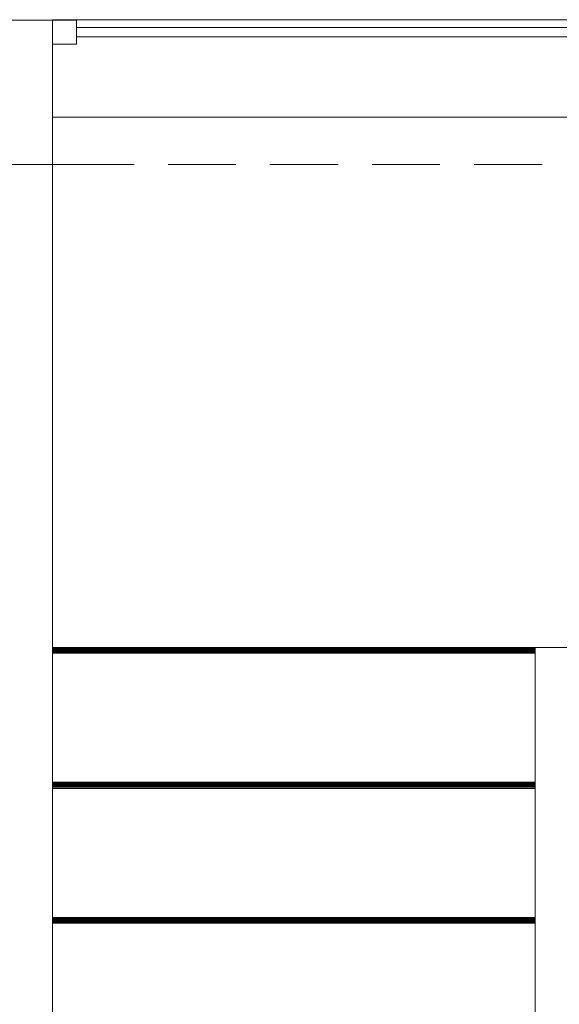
# Model space of a CAD drawing. Header units: millimetres. Extents: x 352 to 350573, y -22 to 37733.
# Tile 86 of 214: x 58874 to 61110, y 18071 to 22153. Entities that reach past the tile are written whole.
import ezdxf

# ---------------------------------------------------------------- set-up
doc = ezdxf.new("R2010")
doc.units = ezdxf.units.MM
for name, color, linetype, true_color in [('PDF$_83$new_ifc_RVT-1-В_Этаж$01_Сводный$A-COLS', 7, 'Continuous', 0xdddd6e), ('PDF$_83$new_ifc_RVT-1-В_Этаж$01_Сводный$A-DETL-MBND', 7, 'Continuous', 0xbababa), ('PDF$_83$new_ifc_RVT-1-В_Этаж$01_Сводный$A-GENM', 7, 'Continuous', 0xdd6e6e), ('PDF$_83$new_ifc_RVT-1-В_Этаж$01_Сводный$A-GLAZ', 7, 'Continuous', 0xdcdcdc), ('PDF$_83$new_ifc_RVT-1-В_Этаж$01_Сводный$A-WALL', 7, 'Continuous', 0xdddd6e), ('PDF$_83$new_ifc_RVT-1-В_Этаж$01_Сводный$S-STRS', 7, 'Continuous', 0xbababa)]:
    doc.layers.add(name, color=color, linetype=linetype, true_color=true_color)

msp = doc.modelspace()

# ---------------------------------------------------------------- linework, layer by layer
at = {"layer": 'PDF$_83$new_ifc_RVT-1-В_Этаж$01_Сводный$A-COLS', "lineweight": 0}
msp.add_lwpolyline([(58409.3, 21551.8), (59010, 21551.8), (59010, 22150.5), (58409.3, 22150.5)], close=True, dxfattribs=at)
at = {"layer": 'PDF$_83$new_ifc_RVT-1-В_Этаж$01_Сводный$A-DETL-MBND', "lineweight": 0}
for points in [[(59010, 21551.8), (59348.2, 21551.8)], [(59489.4, 21551.8), (59769.9, 21551.8)], [(59911.1, 21551.8), (60193.6, 21551.8)], [(60334.8, 21551.8), (60615.3, 21551.8)], [(60756.5, 21551.8), (61039, 21551.8)]]:
    msp.add_lwpolyline(points, dxfattribs=at)
at = {"layer": 'PDF$_83$new_ifc_RVT-1-В_Этаж$01_Сводный$A-GENM', "lineweight": 0}
msp.add_lwpolyline([(59010, 21748.7), (63209.2, 21748.7), (63209.2, 22152.5), (59010, 22152.5)], close=True, dxfattribs=at)
at = {"layer": 'PDF$_83$new_ifc_RVT-1-В_Этаж$01_Сводный$A-GLAZ', "lineweight": 0}
msp.add_lwpolyline([(59109.5, 22150.5), (59010, 22150.5), (59010, 22051.1), (59109.5, 22051.1)], close=True, dxfattribs=at)
at = {"layer": 'PDF$_83$new_ifc_RVT-1-В_Этаж$01_Сводный$A-GLAZ', "color": 9, "lineweight": 0, "true_color": 0xbababa}
for points in [[(63109.7, 22120.7), (59109.5, 22120.7)], [(59109.5, 22080.9), (63109.7, 22080.9)]]:
    msp.add_lwpolyline(points, dxfattribs=at)
at = {"layer": 'PDF$_83$new_ifc_RVT-1-В_Этаж$01_Сводный$A-WALL', "lineweight": 0}
msp.add_lwpolyline([(57215.8, 18952), (54162.5, 18952), (54162.5, 18751), (58809.1, 18751), (58809.1, 18948), (58809.1, 13951.2), (59010, 13951.2), (59010, 21551.8), (58809.1, 21551.8), (58809.1, 19029.5)], dxfattribs=at)
at = {"layer": 'PDF$_83$new_ifc_RVT-1-В_Этаж$01_Сводный$S-STRS', "lineweight": 0}
for points in [[(59010, 19550.7), (61009.2, 19550.7)], [(59010, 18430.8), (61009.2, 18430.8)]]:
    msp.add_lwpolyline(points, close=True, dxfattribs=at)
for points in [[(61009.2, 19550.7), (59010, 19550.7)], [(61009.2, 19526.8), (61009.2, 19530.8), (61009.2, 19534.8), (61009.2, 19538.8), (61009.2, 19542.7), (61009.2, 19544.7), (61009.2, 19548.7), (61009.2, 19550.7), (61210.1, 19550.7), (61210.1, 19015.6), (63209.2, 19015.6)], [(61009.2, 19550.7), (61009.2, 19550.7)], [(61009.2, 19548.7), (59010, 19548.7)], [(61009.2, 19544.7), (59010, 19544.7)], [(61009.2, 19542.7), (59010, 19542.7)], [(61009.2, 19538.8), (59010, 19538.8)], [(61009.2, 19534.8), (59010, 19534.8)], [(61009.2, 19530.8), (59010, 19530.8)], [(59010, 19526.8), (61009.2, 19526.8), (61009.2, 18991.7), (59010, 18991.7), (61009.2, 18991.7), (61009.2, 18989.7), (61009.2, 18987.8), (61009.2, 18985.8), (61009.2, 18981.8), (61009.2, 18979.8), (61009.2, 18975.8), (61009.2, 18971.8), (61009.2, 18965.9), (61009.2, 18430.8), (61009.2, 18428.8), (61009.2, 18424.8), (61009.2, 18422.8), (61009.2, 18418.9), (61009.2, 18414.9), (61009.2, 18410.9), (61009.2, 18406.9), (61009.2, 17871.8)], [(61009.2, 18989.7), (59010, 18989.7)], [(61009.2, 18987.8), (59010, 18987.8)], [(61009.2, 18985.8), (59010, 18985.8)], [(61009.2, 18981.8), (59010, 18981.8)], [(61009.2, 18979.8), (59010, 18979.8)], [(61009.2, 18991.7), (61009.2, 18991.7)], [(61009.2, 18975.8), (59010, 18975.8)], [(61009.2, 18971.8), (59010, 18971.8)], [(61009.2, 18965.9), (59010, 18965.9)], [(61009.2, 18430.8), (59010, 18430.8)], [(61009.2, 18428.8), (59010, 18428.8)], [(61009.2, 18424.8), (59010, 18424.8)], [(61009.2, 18422.8), (59010, 18422.8)], [(61009.2, 18418.9), (59010, 18418.9)], [(61009.2, 18414.9), (59010, 18414.9)], [(61009.2, 18410.9), (59010, 18410.9)], [(61009.2, 18430.8), (61009.2, 18430.8)], [(61009.2, 18406.9), (59010, 18406.9)]]:
    msp.add_lwpolyline(points, dxfattribs=at)

doc.saveas('drawing.dxf')
